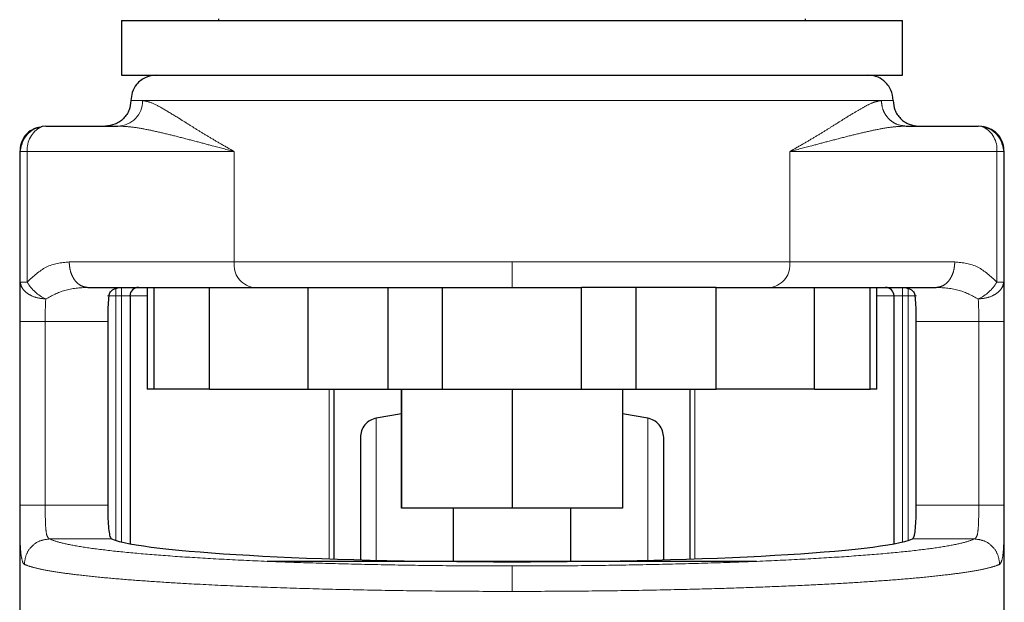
# Model space of a CAD drawing. Header units: millimetres. Extents: x 22 to 263, y 70 to 159.
# Tile 21 of 74: x 101.62 to 103.63, y 71.26 to 72.45. Entities that reach past the tile are written whole.
import ezdxf

# ---------------------------------------------------------------- set-up
doc = ezdxf.new("R2010")
doc.units = ezdxf.units.MM
doc.linetypes.add('PHANTOM', pattern=[12.7, 6.35, -1.27, 1.27, -1.27, 1.27, -1.27])

msp = doc.modelspace()

# ---------------------------------------------------------------- linework, layer by layer
at = {"color": 7, "linetype": 'Continuous', "lineweight": 25}
for p, q in [((101.8249, 72.4498), (101.8249, 72.3382)), ((101.8249, 72.4498), (103.4212, 72.4498)), ((102.0231, 72.4533), (102.0231, 72.4498)), ((103.2231, 72.4498), (103.2231, 72.4533)), ((103.4212, 72.3382), (103.4212, 72.4498)), ((101.8249, 72.3382), (103.4212, 72.3382)), ((101.67, 72.2341), (101.8175, 72.2341)), ((103.4286, 72.2341), (103.5761, 72.2341)), ((101.618, 72.1821), (101.6206, 72.1956)), ((103.6255, 72.1956), (103.6281, 72.1821)), ((101.6167, 72.1821), (101.6167, 70.9597)), ((103.6294, 70.9837), (103.6294, 72.1821)), ((101.7558, 71.9045), (102.0046, 71.9045)), ((101.877, 71.9045), (101.877, 71.6963)), ((101.8907, 71.9045), (101.8907, 71.6963)), ((102.0046, 71.6963), (102.0046, 71.9045)), ((102.0046, 71.9045), (102.2058, 71.9045)), ((102.2058, 71.9045), (102.2058, 71.6963)), ((102.2058, 71.9045), (102.2195, 71.9045)), ((102.3696, 71.6963), (102.3696, 71.9045)), ((102.4808, 71.6963), (102.4808, 71.9045)), ((102.4808, 71.9045), (102.7653, 71.9045)), ((102.7653, 71.6963), (102.7653, 71.9045)), ((102.8765, 71.9045), (102.8765, 71.6963)), ((103.0403, 71.9045), (103.0266, 71.9045)), ((103.0403, 71.6963), (103.0403, 71.9045)), ((103.0403, 71.9045), (103.2415, 71.9045)), ((103.2415, 71.6963), (103.2415, 71.9045)), ((103.2415, 71.9045), (103.4903, 71.9045)), ((103.3554, 71.6963), (103.3554, 71.9045)), ((103.3691, 71.6963), (103.3691, 71.9045)), ((101.8423, 71.8871), (101.8423, 71.3806)), ((103.4038, 71.8871), (103.4038, 71.3806)), ((101.7966, 71.8351), (101.7966, 71.4596)), ((103.4495, 71.4596), (103.4495, 71.8351)), ((101.8907, 71.6963), (101.877, 71.6963)), ((102.0046, 71.6963), (101.8907, 71.6963)), ((102.0046, 71.6963), (102.2058, 71.6963)), ((102.2058, 71.6963), (102.3696, 71.6963)), ((102.2587, 71.6963), (102.2587, 71.3494)), ((102.3696, 71.6963), (102.4808, 71.6963)), ((102.3975, 71.6963), (102.3975, 71.4534)), ((102.3975, 71.4534), (102.3975, 71.6963)), ((102.4808, 71.6963), (102.7653, 71.6963)), ((102.6231, 71.6963), (102.6231, 71.4534)), ((102.7653, 71.6963), (102.8765, 71.6963)), ((102.8486, 71.6963), (102.8486, 71.4534)), ((102.8765, 71.6963), (103.0403, 71.6963)), ((102.9874, 71.3494), (102.9874, 71.6963)), ((103.2415, 71.6963), (103.0403, 71.6963)), ((103.2415, 71.6963), (103.3554, 71.6963)), ((103.3691, 71.6963), (103.3554, 71.6963)), ((102.3975, 71.6462), (102.3457, 71.6374)), ((102.9004, 71.6374), (102.8486, 71.6462)), ((102.6231, 71.4534), (102.3975, 71.4534)), ((102.3975, 71.4534), (102.3975, 71.4534)), ((102.5031, 71.4534), (102.5031, 71.3447)), ((102.8486, 71.4534), (102.6231, 71.4534)), ((102.7431, 71.3447), (102.7431, 71.4534)), ((102.1228, 71.3447), (103.1228, 71.3447))]:
    msp.add_line(p, q, dxfattribs=at)
at = {"color": 8, "linetype": 'PHANTOM', "lineweight": 18}
for p, q in [((101.844, 72.2862), (101.868, 72.2862)), ((101.868, 72.2862), (103.3781, 72.2862)), ((103.3781, 72.2862), (103.4021, 72.2862)), ((101.6167, 72.1821), (101.618, 72.1821)), ((101.618, 72.1821), (101.618, 71.9152)), ((101.618, 72.1821), (101.632, 72.1821)), ((101.632, 72.1821), (101.632, 71.9152)), ((101.632, 72.1821), (102.0554, 72.1821)), ((102.0554, 72.1821), (102.0554, 71.9565)), ((103.1907, 71.9565), (103.1907, 72.1821)), ((103.1907, 72.1821), (103.6141, 72.1821)), ((103.6141, 71.9152), (103.6141, 72.1821)), ((103.6141, 72.1821), (103.6281, 72.1821)), ((103.6281, 71.9152), (103.6281, 72.1821)), ((103.6281, 72.1821), (103.6294, 72.1821)), ((102.0554, 71.9565), (101.7179, 71.9565)), ((102.6231, 71.9565), (102.0554, 71.9565)), ((102.6231, 71.9045), (102.6231, 71.9565)), ((103.1907, 71.9565), (102.6231, 71.9565)), ((103.5282, 71.9565), (103.1907, 71.9565)), ((101.632, 71.9152), (101.618, 71.9152)), ((103.6281, 71.9152), (103.6141, 71.9152)), ((101.8133, 71.8871), (101.8133, 71.9045)), ((101.8249, 71.8871), (101.8249, 71.9045)), ((103.4212, 71.9045), (103.4212, 71.8871)), ((103.4328, 71.9045), (103.4328, 71.8871)), ((101.8133, 71.8871), (101.796, 71.8871)), ((101.8133, 71.3874), (101.8133, 71.8871)), ((101.8133, 71.8871), (101.8249, 71.8871)), ((101.8423, 71.8871), (101.8249, 71.8871)), ((101.8249, 71.8871), (101.8249, 71.3843)), ((101.877, 71.8871), (101.8423, 71.8871)), ((103.4038, 71.8871), (103.3691, 71.8871)), ((103.4038, 71.8871), (103.4212, 71.8871)), ((103.4212, 71.8871), (103.4328, 71.8871)), ((103.4212, 71.3843), (103.4212, 71.8871)), ((103.4328, 71.8871), (103.4501, 71.8871)), ((103.4328, 71.8871), (103.4328, 71.3874)), ((101.6169, 71.8351), (101.6169, 71.4596)), ((101.6169, 71.8351), (101.6689, 71.8351)), ((101.6689, 71.8351), (101.7966, 71.8351)), ((101.6689, 71.8351), (101.6689, 71.4596)), ((103.4495, 71.8351), (103.5772, 71.8351)), ((103.5772, 71.4596), (103.5772, 71.8351)), ((103.6292, 71.4596), (103.6292, 71.8351)), ((102.2495, 71.3497), (102.2495, 71.6963)), ((102.9966, 71.6963), (102.9966, 71.3497)), ((102.3457, 71.3447), (102.3457, 71.6374)), ((102.9004, 71.3447), (102.9004, 71.6374)), ((101.6689, 71.4596), (101.6169, 71.4596)), ((101.7966, 71.4596), (101.6689, 71.4596)), ((103.5772, 71.4596), (103.4495, 71.4596)), ((103.6292, 71.4596), (103.5772, 71.4596)), ((101.6778, 71.3904), (101.8046, 71.3904)), ((103.4415, 71.3904), (103.5683, 71.3904))]:
    msp.add_line(p, q, dxfattribs=at)
at = {"color": 7, "linetype": 'Continuous', "lineweight": 25, "flags": 128}
for points in [[(101.67, 72.2341), (101.6626, 72.2331), (101.6603, 72.2324)], [(103.5858, 72.2324), (103.5835, 72.2331), (103.5761, 72.2341)]]:
    msp.add_lwpolyline(points, dxfattribs=at)
at = {"color": 8, "linetype": 'PHANTOM', "lineweight": 18}
for centre, radius, start, end in [((101.8167, 72.2854), 0.0513, 270.9081, 0.8802), ((101.6845, 72.1857), 0.0526, 117.3905, 183.9726), ((103.564, 72.1871), 0.0503, 354.2984, 64.364), ((102.1017, 71.9504), 0.0467, 172.4902, 259.6668), ((103.1444, 71.9504), 0.0467, 280.3333, 7.5097), ((101.7071, 71.96), 0.0875, 210.8597, 244.8586), ((103.539, 71.96), 0.0875, 295.141, 329.1406)]:
    msp.add_arc(centre, radius, start, end, dxfattribs=at)
at = {"color": 7, "linetype": 'Continuous', "lineweight": 25}
for centre, start, end in [((101.8596, 71.8871), 90, 180), ((103.3865, 71.8871), 0, 90)]:
    msp.add_arc(centre, 0.0174, start, end, dxfattribs=at)
msp.add_ellipse((102.6231, 71.3994), major_axis=(0.8294, 0), ratio=0.067037, start_param=3.304073, end_param=6.120705, dxfattribs=at)
for points, knots in [([(101.8961, 72.3382), (101.8887, 72.3373), (101.8733, 72.3354), (101.8559, 72.3213), (101.8457, 72.3038), (101.8446, 72.2919), (101.844, 72.2862)], [0, 0, 0, 0, 0.270262, 0.56243, 0.789736, 1, 1, 1, 1]), ([(103.4021, 72.2862), (103.4012, 72.2936), (103.3993, 72.3089), (103.3852, 72.3264), (103.3677, 72.3365), (103.3558, 72.3377), (103.35, 72.3382)], [0, 0, 0, 0, 0.270261, 0.56243, 0.789736, 1, 1, 1, 1]), ([(101.844, 72.2862), (101.8433, 72.2796), (101.8423, 72.2696), (101.8358, 72.2575), (101.829, 72.2491), (101.8207, 72.2424), (101.8086, 72.2359), (101.7985, 72.2348), (101.792, 72.2341)], [0, 0, 0, 0, 0.239456, 0.368361, 0.5, 0.631639, 0.760543, 1, 1, 1, 1]), ([(103.4021, 72.2862), (103.4028, 72.2796), (103.4039, 72.2696), (103.4103, 72.2575), (103.4171, 72.2491), (103.4254, 72.2424), (103.4375, 72.2359), (103.4476, 72.2348), (103.4541, 72.2341)], [0, 0, 0, 0, 0.239456, 0.36836, 0.5, 0.631639, 0.760542, 1, 1, 1, 1]), ([(101.6465, 72.2282), (101.6452, 72.2278), (101.6378, 72.2253), (101.6274, 72.215), (101.6182, 72.199), (101.6175, 72.1877), (101.6172, 72.1821)], [0, 0, 0, 0, 0.068592, 0.38207, 0.695391, 1, 1, 1, 1]), ([(101.6604, 72.2316), (101.6574, 72.2312), (101.6475, 72.23), (101.6335, 72.2199), (101.6228, 72.207), (101.6211, 72.198), (101.6206, 72.1956)], [0, 0, 0, 0, 0.156852, 0.515531, 0.874206, 1, 1, 1, 1]), ([(103.6255, 72.1956), (103.625, 72.198), (103.6233, 72.207), (103.6126, 72.2199), (103.5986, 72.23), (103.5887, 72.2312), (103.5856, 72.2316)], [0, 0, 0, 0, 0.125757, 0.484328, 0.842903, 1, 1, 1, 1]), ([(103.6289, 72.1821), (103.6286, 72.1877), (103.6279, 72.199), (103.6188, 72.2152), (103.6043, 72.228), (103.5922, 72.2314), (103.5862, 72.2332)], [0, 0, 0, 0, 0.246572, 0.500197, 0.753948, 1, 1, 1, 1]), ([(101.7989, 71.8871), (101.7998, 71.89), (101.8016, 71.8956), (101.81, 71.9027), (101.8178, 71.9038), (101.823, 71.9045)], [0, 0, 0, 0, 0.250276, 0.499812, 1, 1, 1, 1]), ([(102.2195, 71.9045), (102.2465, 71.9045), (102.3005, 71.9045), (102.3886, 71.9045), (102.4501, 71.9045), (102.4808, 71.9045)], [0, 0, 0, 0, 0.333229, 0.667332, 1, 1, 1, 1]), ([(103.0266, 71.9045), (102.9996, 71.9045), (102.9456, 71.9045), (102.8575, 71.9045), (102.796, 71.9045), (102.7653, 71.9045)], [0, 0, 0, 0, 0.3331997, 0.6673012, 1, 1, 1, 1]), ([(103.4231, 71.9045), (103.4283, 71.9038), (103.4361, 71.9027), (103.4445, 71.8956), (103.4463, 71.89), (103.4472, 71.8871)], [0, 0, 0, 0, 0.500187, 0.749724, 1, 1, 1, 1]), ([(101.7989, 71.8871), (101.7984, 71.8814), (101.7972, 71.87), (101.7967, 71.8509), (101.7966, 71.8391), (101.7966, 71.8351)], [0, 0, 0, 0, 0.396168, 0.792335, 1, 1, 1, 1]), ([(103.4495, 71.8351), (103.4494, 71.8428), (103.4493, 71.8584), (103.4484, 71.876), (103.4475, 71.8843), (103.4472, 71.8871)], [0, 0, 0, 0, 0.395756, 0.791504, 1, 1, 1, 1]), ([(102.3457, 71.6374), (102.3413, 71.6361), (102.3324, 71.6335), (102.3217, 71.6241), (102.3144, 71.6118), (102.3135, 71.6026), (102.3131, 71.5981)], [0, 0, 0, 0, 0.242357, 0.5, 0.757643, 1, 1, 1, 1]), ([(102.9331, 71.5981), (102.9326, 71.6026), (102.9317, 71.6118), (102.9244, 71.6241), (102.9137, 71.6335), (102.9048, 71.6361), (102.9004, 71.6374)], [0, 0, 0, 0, 0.242357, 0.5, 0.757643, 1, 1, 1, 1]), ([(102.3131, 71.5981), (102.3131, 71.5971), (102.3131, 71.5951), (102.3131, 71.5795), (102.3131, 71.5553), (102.3131, 71.5227), (102.3131, 71.4833), (102.3131, 71.4382), (102.3131, 71.3932), (102.3131, 71.3615), (102.3131, 71.3481)], [0, 0, 0, 0, 0.1381399, 0.2752138, 0.4102039, 0.5421808, 0.6703468, 0.7940435, 0.9127756, 1, 1, 1, 1]), ([(102.9331, 71.348), (102.9331, 71.3614), (102.9331, 71.3932), (102.9331, 71.4382), (102.9331, 71.4833), (102.9331, 71.5227), (102.9331, 71.5553), (102.9331, 71.5795), (102.9331, 71.5951), (102.9331, 71.5971), (102.9331, 71.5981)], [0, 0, 0, 0, 0.087354, 0.206069, 0.329748, 0.457896, 0.589854, 0.724825, 0.86188, 1, 1, 1, 1]), ([(101.7966, 71.4596), (101.7967, 71.4519), (101.7968, 71.4363), (101.7979, 71.4156), (101.7998, 71.3999), (101.8022, 71.3921), (101.804, 71.3908), (101.8046, 71.3904)], [0, 0, 0, 0, 0.222567, 0.445128, 0.667753, 0.891012, 1, 1, 1, 1]), ([(103.4415, 71.3904), (103.4427, 71.3917), (103.4451, 71.3942), (103.4475, 71.4076), (103.4489, 71.4263), (103.4494, 71.4448), (103.4495, 71.4561), (103.4495, 71.4596)], [0, 0, 0, 0, 0.225842, 0.451772, 0.675827, 0.898686, 1, 1, 1, 1])]:
    msp.add_open_spline(points, degree=3, knots=knots, dxfattribs=at)
at = {"color": 8, "linetype": 'PHANTOM', "lineweight": 18}
for points, knots in [([(102.0554, 72.1821), (102.0462, 72.1873), (102.0286, 72.1971), (102.0044, 72.2115), (101.9821, 72.2251), (101.9612, 72.2381), (101.9368, 72.2535), (101.911, 72.2692), (101.8859, 72.283), (101.8739, 72.2851), (101.868, 72.2862)], [0, 0, 0, 0, 0.107148, 0.204008, 0.302612, 0.401254, 0.499784, 0.672479, 0.839558, 1, 1, 1, 1]), ([(103.3781, 72.2862), (103.3739, 72.2856), (103.3649, 72.2844), (103.3478, 72.2762), (103.3276, 72.2647), (103.3066, 72.2518), (103.2849, 72.2382), (103.264, 72.2251), (103.2417, 72.2115), (103.2175, 72.1971), (103.1999, 72.1873), (103.1907, 72.1821)], [0, 0, 0, 0, 0.118148, 0.249858, 0.368595, 0.500294, 0.598809, 0.697435, 0.796024, 0.892869, 1, 1, 1, 1]), ([(103.4286, 72.2341), (103.4222, 72.2348), (103.4125, 72.2359), (103.4007, 72.2424), (103.3927, 72.2491), (103.3861, 72.2575), (103.3799, 72.2696), (103.3788, 72.2796), (103.3781, 72.2862)], [0, 0, 0, 0, 0.239457, 0.368361, 0.500002, 0.631638, 0.760544, 1, 1, 1, 1]), ([(101.8175, 72.2341), (101.8261, 72.2338), (101.8442, 72.233), (101.8741, 72.2278), (101.9065, 72.2208), (101.9407, 72.2123), (101.9755, 72.2032), (102.0135, 72.1931), (102.0403, 72.1861), (102.0554, 72.1821)], [0, 0, 0, 0, 0.13176, 0.277312, 0.418173, 0.560579, 0.706891, 0.834346, 1, 1, 1, 1]), ([(103.1907, 72.1821), (103.2058, 72.1861), (103.2326, 72.1931), (103.2706, 72.2032), (103.3054, 72.2123), (103.3396, 72.2208), (103.372, 72.2278), (103.4019, 72.233), (103.42, 72.2338), (103.4286, 72.2341)], [0, 0, 0, 0, 0.165653, 0.293109, 0.439421, 0.581826, 0.722688, 0.868239, 1, 1, 1, 1]), ([(101.6206, 72.1956), (101.6208, 72.1975), (101.6216, 72.2029), (101.6263, 72.2108), (101.6329, 72.2192), (101.6413, 72.2258), (101.6503, 72.231), (101.6569, 72.2318), (101.66, 72.2322)], [0, 0, 0, 0, 0.099456, 0.282142, 0.468704, 0.655268, 0.837954, 1, 1, 1, 1]), ([(103.5861, 72.2322), (103.5892, 72.2318), (103.5958, 72.231), (103.6048, 72.2258), (103.6132, 72.2192), (103.6198, 72.2108), (103.6245, 72.2029), (103.6253, 72.1975), (103.6255, 72.1956)], [0, 0, 0, 0, 0.1620457, 0.3447328, 0.5312955, 0.7178578, 0.9005446, 1, 1, 1, 1]), ([(101.7179, 71.9565), (101.7017, 71.9549), (101.6707, 71.9516), (101.6446, 71.927), (101.632, 71.9152)], [0, 0, 0, 0, 0.5201123, 1, 1, 1, 1]), ([(101.7558, 71.9045), (101.751, 71.9052), (101.7437, 71.9063), (101.7349, 71.9127), (101.7288, 71.9195), (101.7239, 71.9278), (101.7192, 71.9399), (101.7184, 71.95), (101.7179, 71.9565)], [0, 0, 0, 0, 0.239455, 0.368371, 0.500011, 0.631647, 0.760544, 1, 1, 1, 1]), ([(103.4903, 71.9045), (103.4951, 71.9052), (103.5024, 71.9063), (103.5112, 71.9127), (103.5173, 71.9195), (103.5222, 71.9278), (103.5269, 71.9399), (103.5277, 71.95), (103.5282, 71.9565)], [0, 0, 0, 0, 0.239455, 0.368371, 0.500011, 0.631647, 0.760544, 1, 1, 1, 1]), ([(103.6141, 71.9152), (103.6015, 71.927), (103.5754, 71.9516), (103.5444, 71.9549), (103.5282, 71.9565)], [0, 0, 0, 0, 0.479888, 1, 1, 1, 1]), ([(101.618, 71.9152), (101.6176, 71.9032), (101.6169, 71.8795), (101.6169, 71.8498), (101.6169, 71.8351)], [0, 0, 0, 0, 0.503138, 1, 1, 1, 1]), ([(101.67, 71.8808), (101.6636, 71.8815), (101.6503, 71.8827), (101.633, 71.8908), (101.6208, 71.9022), (101.6189, 71.9109), (101.618, 71.9152)], [0, 0, 0, 0, 0.240586, 0.49999, 0.75941, 1, 1, 1, 1]), ([(103.5761, 71.8808), (103.5825, 71.8815), (103.5958, 71.8827), (103.6131, 71.8908), (103.6253, 71.9022), (103.6272, 71.9109), (103.6281, 71.9152)], [0, 0, 0, 0, 0.240585, 0.499991, 0.75941, 1, 1, 1, 1]), ([(103.6292, 71.8351), (103.6292, 71.8498), (103.6292, 71.8795), (103.6285, 71.9032), (103.6281, 71.9152)], [0, 0, 0, 0, 0.496862, 1, 1, 1, 1]), ([(101.7558, 71.9045), (101.7398, 71.9036), (101.7099, 71.9021), (101.6827, 71.8876), (101.67, 71.8808)], [0, 0, 0, 0, 0.533305, 1, 1, 1, 1]), ([(103.5761, 71.8808), (103.5634, 71.8876), (103.5362, 71.9021), (103.5063, 71.9036), (103.4903, 71.9045)], [0, 0, 0, 0, 0.466695, 1, 1, 1, 1]), ([(101.6689, 71.8351), (101.6689, 71.8435), (101.6689, 71.8603), (101.6696, 71.874), (101.67, 71.8808)], [0, 0, 0, 0, 0.499976, 1, 1, 1, 1]), ([(103.5772, 71.8351), (103.5772, 71.8435), (103.5772, 71.8603), (103.5765, 71.874), (103.5761, 71.8808)], [0, 0, 0, 0, 0.499976, 1, 1, 1, 1]), ([(103.6292, 71.8351), (103.6284, 71.8351), (103.6272, 71.8351), (103.6206, 71.8351), (103.6139, 71.8351), (103.6056, 71.8351), (103.5936, 71.8351), (103.5836, 71.8351), (103.5772, 71.8351)], [0, 0, 0, 0, 0.23972, 0.368519, 0.500016, 0.63148, 0.760294, 1, 1, 1, 1]), ([(101.6169, 71.4596), (101.6169, 71.4459), (101.6169, 71.4186), (101.6176, 71.3828), (101.6193, 71.3552), (101.6219, 71.3464), (101.6233, 71.342)], [0, 0, 0, 0, 0.25032, 0.500048, 0.750035, 1, 1, 1, 1]), ([(101.6778, 71.3904), (101.6759, 71.3919), (101.6722, 71.3949), (101.6698, 71.4111), (101.669, 71.4334), (101.669, 71.4509), (101.6689, 71.4596)], [0, 0, 0, 0, 0.252066, 0.501719, 0.750572, 1, 1, 1, 1]), ([(103.5683, 71.3904), (103.5702, 71.3919), (103.5739, 71.3949), (103.5763, 71.4111), (103.5771, 71.4334), (103.5771, 71.4509), (103.5772, 71.4596)], [0, 0, 0, 0, 0.252066, 0.501719, 0.750572, 1, 1, 1, 1]), ([(103.6199, 71.3385), (103.6218, 71.341), (103.6256, 71.3461), (103.6282, 71.3735), (103.629, 71.4061), (103.6292, 71.4361), (103.6292, 71.4518), (103.6292, 71.4596)], [0, 0, 0, 0, 0.249876, 0.499498, 0.74884, 0.873752, 1, 1, 1, 1]), ([(101.6778, 71.3904), (101.6711, 71.3896), (101.6576, 71.3879), (101.6406, 71.3759), (101.6287, 71.3588), (101.627, 71.3452), (101.6262, 71.3385)], [0, 0, 0, 0, 0.250001, 0.500001, 0.750002, 1, 1, 1, 1]), ([(102.6231, 71.3352), (102.585, 71.3353), (102.5091, 71.3354), (102.3967, 71.3369), (102.2875, 71.3391), (102.1832, 71.3422), (102.0851, 71.3461), (101.9947, 71.3508), (101.9132, 71.3562), (101.8419, 71.3621), (101.7816, 71.3686), (101.7336, 71.3756), (101.6973, 71.3829), (101.6843, 71.3879), (101.6778, 71.3904)], [0, 0, 0, 0, 0.083265, 0.166495, 0.249769, 0.333064, 0.416338, 0.499664, 0.583022, 0.666358, 0.749751, 0.83317, 0.916563, 1, 1, 1, 1]), ([(102.6231, 71.3352), (102.6611, 71.3353), (102.737, 71.3354), (102.8494, 71.3369), (102.9586, 71.3391), (103.0629, 71.3422), (103.161, 71.3461), (103.2514, 71.3508), (103.3329, 71.3562), (103.4042, 71.3621), (103.4645, 71.3686), (103.5125, 71.3756), (103.5488, 71.3829), (103.5618, 71.3879), (103.5683, 71.3904)], [0, 0, 0, 0, 0.083258, 0.166488, 0.249769, 0.333057, 0.41633, 0.499664, 0.583013, 0.666352, 0.749751, 0.833162, 0.916556, 1, 1, 1, 1]), ([(103.6199, 71.3385), (103.6191, 71.3452), (103.6174, 71.3588), (103.6055, 71.3759), (103.5885, 71.3879), (103.5751, 71.3896), (103.5683, 71.3904)], [0, 0, 0, 0, 0.249998, 0.499999, 0.749999, 1, 1, 1, 1]), ([(101.6233, 71.342), (101.6238, 71.3411), (101.6247, 71.3395), (101.6258, 71.3388), (101.6262, 71.3385)], [0, 0, 0, 0, 0.575369, 1, 1, 1, 1]), ([(101.6262, 71.3385), (101.6315, 71.3364), (101.6413, 71.3327), (101.6665, 71.3271), (101.6977, 71.3218), (101.738, 71.3166), (101.7852, 71.3116), (101.8398, 71.3069), (101.8986, 71.3027), (101.9704, 71.2984), (102.0573, 71.2941), (102.1609, 71.2902), (102.2704, 71.2871), (102.3849, 71.2849), (102.5034, 71.2835), (102.5833, 71.2833), (102.6231, 71.2832)], [0, 0, 0, 0, 0.066618, 0.125141, 0.189874, 0.250256, 0.316304, 0.380007, 0.441359, 0.500366, 0.585654, 0.668945, 0.75024, 0.834101, 0.917354, 1, 1, 1, 1]), ([(102.6231, 71.2832), (102.6628, 71.2833), (102.7427, 71.2835), (102.8612, 71.2849), (102.9662, 71.287), (103.0578, 71.2894), (103.1367, 71.2921), (103.2129, 71.2953), (103.2831, 71.2988), (103.3475, 71.3027), (103.4063, 71.3069), (103.4609, 71.3116), (103.5081, 71.3166), (103.5484, 71.3218), (103.5796, 71.3271), (103.6048, 71.3327), (103.6146, 71.3364), (103.6199, 71.3385)], [0, 0, 0, 0, 0.082641, 0.165888, 0.249744, 0.31054, 0.372457, 0.435499, 0.499667, 0.558669, 0.620018, 0.683716, 0.749761, 0.810139, 0.874867, 0.933386, 1, 1, 1, 1]), ([(102.6231, 71.2832), (102.6231, 71.2898), (102.6231, 71.3028), (102.6231, 71.3196), (102.6231, 71.3317), (102.6231, 71.334), (102.6231, 71.3352)], [0, 0, 0, 0, 0.2500034, 0.4999969, 0.7499989, 1, 1, 1, 1])]:
    msp.add_open_spline(points, degree=3, knots=knots, dxfattribs=at)

doc.saveas('drawing.dxf')
